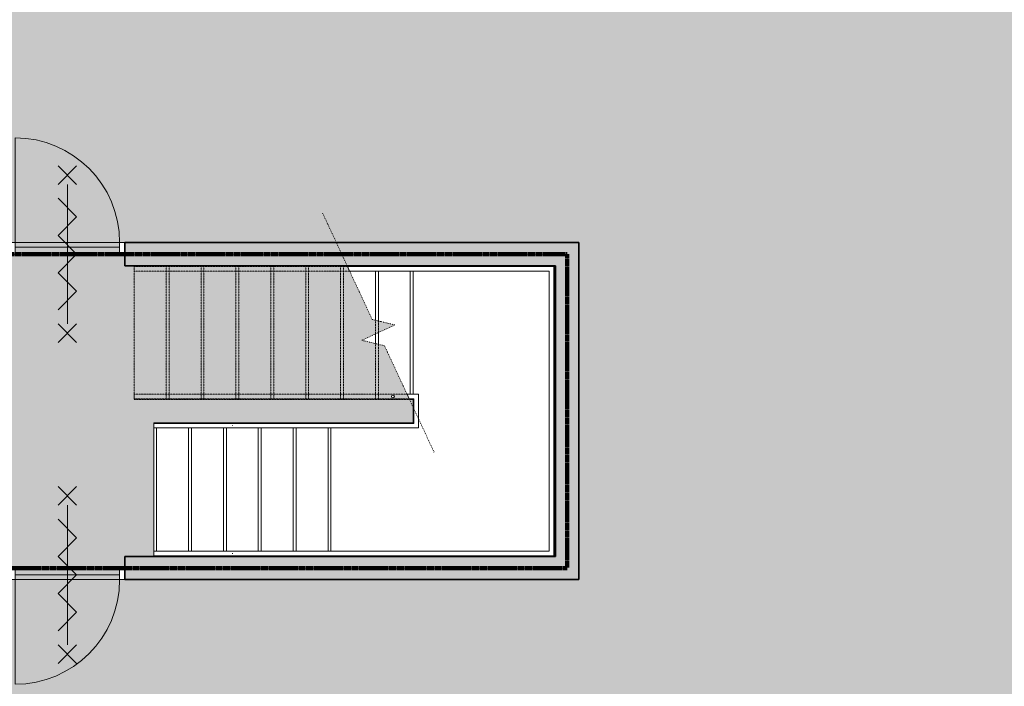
# Model space of a CAD drawing. Header units: millimetres. Extents: x 71235 to 117628, y -12665 to 42937.
# Tile 46 of 49: x 100688 to 109158, y 24248 to 29982. Entities that reach past the tile are written whole.
import ezdxf

# ---------------------------------------------------------------- set-up
doc = ezdxf.new("R2010")
doc.units = ezdxf.units.MM
for name, pattern in [('Dash dot', [15.875, 6.35, -4.7625, 0, -4.7625]), ('dash fine', [1.53, 1, -0.53]), ('dash-dash', [6, 3, -1, 1, -1]), ('Hidden', [4, 2, -2])]:
    doc.linetypes.add(name, pattern=pattern)
for name, color, linetype, lineweight in [('A-AREA-PATT', 32, 'Continuous', 9), ('A-DETL', 90, 'Continuous', 13), ('A-DOOR', 31, 'Continuous', 18), ('A-DOOR-FRAM', 31, 'Continuous', 13), ('A-FLOR-HRAL', 11, 'Continuous', 13), ('A-WALL', 113, 'Continuous', 18), ('A-WALL-PATT', 111, 'Continuous', 35), ('S-STRS', 31, 'Continuous', 13), ('S-STRS-MBND', 31, 'dash fine', 9)]:
    doc.layers.add(name, color=color, linetype=linetype, lineweight=lineweight)

# ---------------------------------------------------------------- blocks, each defined once
blk = doc.blocks.new('Railing - 25mm-7604650-plot_00')
at = {"layer": 'A-FLOR-HRAL'}
for start, end in [(360, 180), (180, 360)]:
    blk.add_arc((0, 0), 12.5, start, end, dxfattribs=at)
blk = doc.blocks.new('Railing - Railing-7604420-plot_00')
at = {"extrusion": (0, 0, -1), "zscale": -1, "rotation": 90.00000000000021}
blk.add_blockref('Railing - 25mm-7604650-plot_00', (-103898.4, 26741), dxfattribs=at)
blk = doc.blocks.new('Top Rail Type - Top Rail_Internal_-7604433-plot_00')
at = {"layer": 'A-FLOR-HRAL'}
for p, q in [((102556, 25411.3), (101840.6, 25411.3)), ((101840.6, 25371.3), (102556, 25371.3))]:
    blk.add_line(p, q, dxfattribs=at)
at = {"layer": 'A-FLOR-HRAL', "flags": 128}
for points in [[(101840.6, 25389.3), (101840.6, 25391.3), (101840.6, 25393.3)], [(102518.1, 25393.9), (102517.7, 25391.3), (102518.1, 25388.6)]]:
    blk.add_lwpolyline(points, dxfattribs=at)
blk = doc.blocks.new('Top Rail Type - Top Rail_Internal_-V12-plot_00')
at = {"layer": 'A-FLOR-HRAL', "linetype": 'dash fine'}
for p, q in [((101673, 27820.4), (101673, 27860.4)), ((103507.3, 27860.4), (101673, 27860.4)), ((103525.9, 27820.4), (101673, 27820.4))]:
    blk.add_line(p, q, dxfattribs=at)
at = {"layer": 'A-FLOR-HRAL'}
for p, q in [((103507.3, 27860.4), (103525.9, 27820.4)), ((104373, 27860.4), (103507.3, 27860.4)), ((104373, 27820.4), (103525.9, 27820.4)), ((105281.5, 27860.4), (104373, 27860.4)), ((105241.5, 27820.4), (104373, 27820.4)), ((105241.5, 25411.3), (105241.5, 27820.4)), ((105281.5, 25371.3), (105281.5, 27860.4)), ((101840.6, 25411.3), (101840.6, 25371.3)), ((101840.6, 25411.3), (103340.6, 25411.3)), ((103340.6, 25411.3), (105241.5, 25411.3)), ((101840.6, 25371.3), (103340.6, 25371.3)), ((103340.6, 25371.3), (105281.5, 25371.3))]:
    blk.add_line(p, q, dxfattribs=at)
blk = doc.blocks.new('Top Rail Type - Top Rail_Internal_-7604449-plot_00')
at = {"layer": 'A-FLOR-HRAL'}
for p, q in [((102556, 26510.2), (101840.6, 26510.2)), ((101840.6, 26470.2), (102556, 26470.2))]:
    blk.add_line(p, q, dxfattribs=at)
at = {"layer": 'A-FLOR-HRAL', "flags": 128}
for points in [[(101840.6, 26488.2), (101840.6, 26490.2), (101840.6, 26492.2)], [(102518.1, 26492.9), (102517.7, 26490.2), (102518.1, 26487.6)]]:
    blk.add_lwpolyline(points, dxfattribs=at)
blk = doc.blocks.new('Top Rail Type - Top Rail_Internal_-V13-plot_00')
at = {"layer": 'A-FLOR-HRAL', "linetype": 'dash fine'}
for p, q in [((101673, 26721), (101673, 26761)), ((104020, 26761), (101673, 26761)), ((104038.6, 26721), (101673, 26721))]:
    blk.add_line(p, q, dxfattribs=at)
at = {"layer": 'A-FLOR-HRAL'}
for p, q in [((104020, 26761), (104038.6, 26721)), ((104118.4, 26761), (104020, 26761)), ((104078.4, 26721), (104038.6, 26721)), ((104078.4, 26510.2), (104078.4, 26721)), ((104118.4, 26470.2), (104118.4, 26761)), ((101840.6, 26510.2), (101840.6, 26470.2)), ((101840.6, 26510.2), (103340.6, 26510.2)), ((101840.6, 26470.2), (103340.6, 26470.2)), ((103340.6, 26510.2), (104078.4, 26510.2)), ((103340.6, 26470.2), (104118.4, 26470.2))]:
    blk.add_line(p, q, dxfattribs=at)
blk = doc.blocks.new('200_32_ISR_deur_binnen - dagmaat 0900x2300-7587201-plot_00')
at = {"layer": 'A-DOOR', "lineweight": 13}
blk.add_hatch(color=256, dxfattribs=at).paths.add_polyline_path([(450, 60), (450, 100), (-450, 100), (-450, 60)])
for p, q in [((-450, 100), (-450, 1000)), ((-450, 100), (450, 100)), ((-450, 100), (-450, 60)), ((450, 100), (-450, 100)), ((450, 60), (450, 100)), ((-450, 60), (450, 60))]:
    blk.add_line(p, q, dxfattribs=at)
at = {"layer": 'A-DOOR', "linetype": 'Hidden', "lineweight": 13}
blk.add_line((-450, 60), (450, 60), dxfattribs=at)
at = {"layer": 'A-DOOR', "lineweight": 13}
blk.add_arc((-450, 100), 900, 360, 90, dxfattribs=at)
at = {"layer": 'A-DOOR-FRAM'}
for p, q in [((-450, 100), (-495, 100)), ((-450, 0), (-450, 100)), ((495, 100), (450, 100)), ((450, 100), (450, 0)), ((-495, 0), (-450, 0)), ((450, 0), (495, 0))]:
    blk.add_line(p, q, dxfattribs=at)
blk = doc.blocks.new('200_32_ISR_deur_binnen - dagmaat 0900x2300-7735273-plot_00')
at = {"layer": 'A-DOOR', "lineweight": 13}
blk.add_hatch(color=256, dxfattribs=at).paths.add_polyline_path([(450, -100), (450, -60), (-450, -60), (-450, -100)])
at = {"layer": 'A-DOOR', "linetype": 'Hidden', "lineweight": 13}
blk.add_line((-450, -60), (450, -60), dxfattribs=at)
at = {"layer": 'A-DOOR', "lineweight": 13}
for p, q in [((-450, -60), (450, -60)), ((-450, -100), (-450, -60)), ((450, -60), (450, -100)), ((-450, -100), (-450, -1000)), ((-450, -100), (450, -100)), ((450, -100), (-450, -100))]:
    blk.add_line(p, q, dxfattribs=at)
blk.add_arc((-450, -100), 900, 270, 0, dxfattribs=at)
at = {"layer": 'A-DOOR-FRAM'}
for p, q in [((-495, 0), (-450, 0)), ((-450, 0), (-450, -100)), ((450, -100), (450, 0)), ((450, 0), (495, 0)), ((-450, -100), (-495, -100)), ((495, -100), (450, -100))]:
    blk.add_line(p, q, dxfattribs=at)

msp = doc.modelspace()

# ---------------------------------------------------------------- hatches: boundary and pattern name
at = {"layer": 'A-AREA-PATT'}
h = msp.add_hatch(color=9, dxfattribs=at)
h.paths.add_polyline_path([(99627.7, 3359.1), (99646.7, 3359.1), (99646.7, 3465.5), (99627.7, 3465.5)])
h.paths.add_polyline_path([(104847.8, 3666.6), (104847.8, 3666.6), (104847.8, 3865.5), (104996.7, 3865.5), (104996.7, 3909), (105046.7, 3909), (105046.7, 4809), (104996.7, 4809), (104996.7, 8309), (105046.7, 8309), (105046.7, 9209), (104996.7, 9209), (104996.7, 9365.5), (107826.5, 9365.5), (107826.5, 9673), (110286.7, 9673), (110286.7, 13851.4), (109517.4, 13851.4), (109517.4, 14466.4), (109547.8, 14466.4), (109547.8, 16170.6), (109597.8, 16170.6), (109597.8, 17070.6), (109547.8, 17070.6), (109547.8, 17260.6), (109597.8, 17260.6), (109597.8, 18160.6), (109547.8, 18160.6), (109547.8, 21570.6), (109597.8, 21570.6), (109597.8, 22470.6), (109547.8, 22470.6), (109547.8, 22660.6), (109597.8, 22660.6), (109597.8, 23560.6), (109547.8, 23560.6), (109547.8, 26970.7), (109597.8, 26970.7), (109597.8, 27870.7), (109547.8, 27870.7), (109547.8, 28060.7), (109597.8, 28060.7), (109597.8, 28960.7), (109547.8, 28960.7), (109547.8, 32370.7), (109597.8, 32370.7), (109597.8, 33270.7), (109547.8, 33270.7), (109547.8, 33515.7), (109597.8, 33515.7), (109597.8, 34415.7), (109547.8, 34415.7), (109547.8, 36045.8), (107797.8, 36045.8), (107797.8, 30115.8), (106042.8, 30115.8), (106042.8, 30165.8), (105142.8, 30165.8), (105142.8, 30115.8), (104952.8, 30115.8), (104952.8, 30165.8), (104052.8, 30165.8), (104052.8, 30115.8), (100642.7, 30115.8), (100642.7, 30165.8), (99742.7, 30165.8), (99742.7, 30115.8), (99552.7, 30115.8), (99552.7, 30165.8), (98652.7, 30165.8), (98652.7, 30115.8), (95242.7, 30115.8), (95242.7, 30165.8), (94342.7, 30165.8), (94342.7, 30115.8), (94097.7, 30115.8), (94097.7, 30165.8), (93197.7, 30165.8), (93197.7, 30115.8), (92397.7, 30115.8), (92397.7, 30165.8), (91497.7, 30165.8), (91497.7, 30115.8), (90697.7, 30115.8), (90697.7, 30165.8), (89797.7, 30165.8), (89797.7, 30115.8), (88997.7, 30115.8), (88997.7, 30165.8), (88097.7, 30165.8), (88097.7, 30115.8), (87397.7, 30115.8), (87397.7, 33315.2), (87197.4, 33315.2), (87197.4, 33365.2), (86297.4, 33365.2), (86297.4, 33315.2), (85997.4, 33315.2), (85997.4, 33365.2), (85097.4, 33365.2), (85097.4, 33315.2), (81658.1, 33315.2), (81567.7, 33224.7), (81532.3, 33260.1), (80895.9, 32623.7), (80931.3, 32588.3), (80797.4, 32454.5), (80797.4, 26311.5), (80747.4, 26311.5), (80747.4, 25411.5), (80797.4, 25411.5), (80797.4, 25111.5), (80747.4, 25111.5), (80747.4, 24211.5), (80797.4, 24211.5), (80797.4, 22565.2), (86147.4, 22565.2), (86147.4, 22365.2), (85862.4, 22332.9), (85862.4, 20165.2), (86447.4, 20165.2), (86447.4, 19565.2), (85862.4, 19565.2), (85862.4, 19165.3), (80017.9, 19165.3), (80017.9, 15555.3), (82370.3, 15555.3), (82370.3, 14515.7), (84347.7, 14515.7), (84347.7, 12760.7), (84297.7, 12760.7), (84297.7, 11860.7), (84347.7, 11860.7), (84347.7, 11670.7), (84297.7, 11670.7), (84297.7, 10770.7), (84347.7, 10770.7), (84347.7, 7360.6), (84297.7, 7360.6), (84297.7, 6460.6), (84347.7, 6460.6), (84347.7, 6270.6), (84297.7, 6270.6), (84297.7, 5370.6), (84347.7, 5370.6), (84347.7, 3685.6), (86107.7, 3685.6), (86107.7, 5445.6), (86157.7, 5445.6), (86157.7, 6220.6), (86107.7, 6220.6), (86107.7, 6265.6), (85847.4, 6265.6), (85847.4, 14015.7), (94347.7, 14015.7), (94347.7, 12810.7), (94297.7, 12810.7), (94297.7, 11910.7), (94347.7, 11910.7), (94347.7, 10065.7), (96777.8, 10065.7), (96777.8, 10665.7), (96827.8, 10665.7), (96827.8, 11565.7), (96777.8, 11565.7), (96777.8, 14015.7), (100677.8, 14015.7), (100677.8, 6265.6), (99847.7, 6265.6), (99847.7, 3666.6), (99953.6, 3666.6), (99953.6, 3685.6), (104847.8, 3685.6)])
h.paths.add_polyline_path([(99807.7, 4165.6), (99807.7, 5965.6), (99797.7, 5965.6), (99797.7, 4165.6)])
h.paths.add_polyline_path([(85897.4, 6410.6), (85897.4, 7310.6), (85887.4, 7310.6), (85887.4, 6410.6)])
h.paths.add_polyline_path([(95192.7, 9965.7), (95992.7, 9965.7), (95992.7, 10025.7), (94392.7, 10025.7), (94392.7, 9965.7)])
h.paths.add_polyline_path([(102647.6, 11465.4), (102047.6, 11465.4), (102047.6, 12065.4), (102647.6, 12065.4)])
h.paths.add_polyline_path([(99177.8, 13965.7), (99177.8, 13975.7), (98277.8, 13975.7), (98277.8, 13965.7)])
h.paths.add_polyline_path([(86947.4, 13965.7), (86947.4, 13975.7), (86047.4, 13975.7), (86047.4, 13965.7), (86447.4, 13965.7)])
h.paths.add_polyline_path([(105304.2, 15865.8), (105089.8, 15865.8), (105089.8, 15915.8), (104189.8, 15915.8), (104189.8, 15865.8), (101379.8, 15865.8), (101379.8, 15915.8), (100479.8, 15915.8), (100479.8, 15865.8), (100089.8, 15865.8), (100089.8, 15915.8), (99189.8, 15915.8), (99189.8, 15865.8), (96379.8, 15865.8), (96379.8, 15915.8), (95479.8, 15915.8), (95479.8, 15865.8), (94644.8, 15865.8), (94644.8, 15915.8), (93869.8, 15915.8), (93869.8, 15865.8), (93079.8, 15865.8), (93079.8, 15915.8), (92304.8, 15915.8), (92304.8, 15865.8), (91514.8, 15865.8), (91514.8, 15915.8), (90739.8, 15915.8), (90739.8, 15865.8), (90439.8, 15865.8), (90439.8, 15915.8), (89664.8, 15915.8), (89664.8, 15865.8), (87639.8, 15865.8), (87639.8, 23365.8), (87839.8, 23365.8), (87839.8, 23315.8), (88614.8, 23315.8), (88614.8, 23365.8), (90739.8, 23365.8), (90739.8, 23315.8), (91514.8, 23315.8), (91514.8, 23365.8), (92304.8, 23365.8), (92304.8, 23315.8), (93079.8, 23315.8), (93079.8, 23365.8), (93869.8, 23365.8), (93869.8, 23315.8), (94644.8, 23315.8), (94644.8, 23365.8), (95479.8, 23365.8), (95479.8, 23315.8), (96379.8, 23315.8), (96379.8, 23365.8), (99189.8, 23365.8), (99189.8, 23315.8), (100089.8, 23315.8), (100089.8, 23365.8), (100479.8, 23365.8), (100479.8, 23315.8), (101379.8, 23315.8), (101379.8, 23365.8), (104189.8, 23365.8), (104189.8, 23315.8), (105089.8, 23315.8), (105089.8, 23365.8), (105334.8, 23365.8), (105334.8, 15865.8), (105322.3, 15865.8)])
h.paths.add_polyline_path([(83755, 19205.3), (83755, 19215.3), (82855, 19215.3), (82855, 19205.3), (83047.5, 19205.3)])
h.paths.add_polyline_path([(85812.4, 21145.2), (85822.4, 21145.2), (85822.4, 21920.2), (85812.4, 21920.2), (85812.4, 21256.4)])
h.paths.add_polyline_path([(86447.4, 24961.5), (85847.4, 24961.5), (85847.4, 25561.5), (85948.2, 25561.5), (85948.2, 28065.8), (88547.4, 28065.8), (88547.4, 28265.6), (89147.4, 28265.6), (89147.7, 28065.8), (105497.8, 28065.8), (105497.8, 25165.7), (86447.4, 25165.7)])
h.paths.add_polyline_path([(100647.7, 25205.7), (101547.7, 25205.7), (101547.7, 25265.7), (100647.7, 25265.7)])
h.paths.add_polyline_path([(99698.6, 25205.7), (99785.4, 25205.7), (99785.4, 25265.7), (99010.4, 25265.7), (99010.4, 25205.7)])
h.paths.add_polyline_path([(95614.2, 25205.7), (95935.2, 25205.7), (95935.2, 25265.7), (95160.2, 25265.7), (95160.2, 25205.7), (95284.8, 25205.7)])
h.paths.add_polyline_path([(101547.7, 27965.8), (101547.7, 28025.8), (100647.7, 28025.8), (100647.7, 27965.8)])
h.paths.add_polyline_path([(93572.1, 28015.8), (93747.2, 28015.8), (93747.2, 28025.8), (92847.2, 28025.8), (92847.2, 28015.8)])
h.paths.add_polyline_path([(90097.3, 28015.8), (90097.3, 28025.8), (89197.3, 28025.8), (89197.3, 28015.8), (89487.7, 28015.8)])
h.paths.add_polyline_path([(87048.2, 28015.8), (87048.2, 28025.8), (86148.2, 28025.8), (86148.2, 28015.8), (86447.4, 28015.8)])
h = msp.add_hatch(color=9, dxfattribs=at)
h.paths.add_polyline_path([(101592.7, 25265.7), (101592.7, 25365.7), (105297.8, 25365.9), (105297.8, 27865.8), (105286.9, 27865.8), (105286.9, 25365.9), (101840.6, 25365.9), (101840.6, 26515.6), (104073, 26515.6), (104073, 26715.6), (104041.1, 26715.6), (103825.8, 27177.4), (103631.3, 27224.7), (103914.6, 27356.8), (103720.1, 27404), (103504.8, 27865.8), (101592.7, 27865.8), (101592.7, 27965.8), (100602.7, 27965.8), (100602.7, 27865.8), (99947.7, 27865.8), (99947.7, 25365.7), (100602.7, 25365.7), (100602.7, 25265.7), (101547.7, 25265.7)])
h.paths.add_polyline_path([(103898.4, 26728.5), (103892.9, 26729.7), (103888.6, 26733.2), (103886.2, 26738.2), (103886.2, 26743.8), (103888.6, 26748.8), (103892.9, 26752.3), (103898.4, 26753.5), (103903.8, 26752.3), (103908.1, 26748.8), (103910.5, 26743.8), (103910.5, 26738.2), (103908.1, 26733.2), (103903.8, 26729.7)])
at = {"layer": 'A-WALL-PATT', "lineweight": 18}
h = msp.add_hatch(color=256, dxfattribs=at)
h.paths.add_polyline_path([(105297.8, 27865.8), (105297.8, 28065.8), (101592.7, 28065.8), (101592.7, 27865.8), (105059.3, 27865.8)])
h.paths.add_polyline_path([(100602.7, 27865.8), (100602.7, 28065.8), (93797.2, 28065.8), (93797.2, 27865.8), (99947.7, 27865.8)])
msp.add_hatch(color=256, dxfattribs=at).paths.add_polyline_path([(105497.8, 25365.7), (105497.8, 28065.8), (105297.8, 28065.8), (105297.8, 25365.7), (105314.6, 25365.7)])
h = msp.add_hatch(color=256, dxfattribs=at)
h.paths.add_polyline_path([(105497.8, 25165.7), (105497.8, 25365.7), (101592.7, 25365.7), (101592.7, 25165.7), (105314.6, 25165.7)])
h.paths.add_polyline_path([(100602.7, 25165.7), (100602.7, 25365.7), (99830.4, 25365.7), (99830.4, 25165.7), (99947.7, 25165.7)])
h.paths.add_polyline_path([(98965.4, 25165.7), (98965.4, 25365.7), (95980.2, 25365.7), (95980.2, 25165.7), (98847.7, 25165.7)])
h.paths.add_polyline_path([(94897.7, 25165.7), (95115.2, 25165.7), (95115.2, 25365.7), (93997.2, 25365.7), (93997.2, 25165.7)])

# ---------------------------------------------------------------- linework, layer by layer
at = {"layer": 'A-DETL'}
for p, q in [((101017.7, 28725.8), (101177.7, 28565.8)), ((101177.7, 28725.8), (101017.7, 28565.8)), ((101097.7, 28565.8), (101097.7, 27365.8)), ((101017.7, 28445.8), (101177.7, 28285.8)), ((101017.7, 28125.8), (101177.7, 28285.8)), ((101017.7, 28125.8), (101177.7, 27965.8)), ((101017.7, 27805.8), (101177.7, 27965.8)), ((101017.7, 27805.8), (101177.7, 27645.8)), ((101017.7, 27485.8), (101177.7, 27645.8)), ((101017.7, 27365.8), (101177.7, 27205.8)), ((101177.7, 27365.8), (101017.7, 27205.8)), ((101017.7, 25965.7), (101177.7, 25805.7)), ((101177.7, 25965.7), (101017.7, 25805.7)), ((101097.7, 25805.7), (101097.7, 24605.7)), ((101017.7, 25685.7), (101177.7, 25525.7)), ((101017.7, 25365.7), (101177.7, 25525.7)), ((101017.7, 25365.7), (101177.7, 25205.7)), ((101017.7, 25045.7), (101177.7, 25205.7)), ((101017.7, 25045.7), (101177.7, 24885.7)), ((101017.7, 24725.7), (101177.7, 24885.7)), ((101017.7, 24605.7), (101177.7, 24445.7)), ((101177.7, 24605.7), (101017.7, 24445.7))]:
    msp.add_line(p, q, dxfattribs=at)
at = {"layer": 'A-DETL', "linetype": 'dash-dash', "lineweight": 100}
for p, q in [((99897.7, 27965.8), (105397.8, 27965.8)), ((105397.8, 27965.8), (105397.8, 25265.7)), ((105397.8, 25265.7), (99897.7, 25265.7))]:
    msp.add_line(p, q, dxfattribs=at)
at = {"layer": 'A-WALL', "lineweight": 35}
for p, q in [((105497.8, 28065.8), (101592.7, 28065.8)), ((101592.7, 28065.8), (101592.7, 27865.8)), ((105497.8, 25165.7), (105497.8, 28065.8)), ((101592.7, 27865.8), (105297.8, 27865.8)), ((105297.8, 27865.8), (105297.8, 25365.7)), ((105297.8, 25365.7), (101592.7, 25365.7)), ((101592.7, 25365.7), (101592.7, 25165.7)), ((101592.7, 25165.7), (105497.8, 25165.7))]:
    msp.add_line(p, q, dxfattribs=at)
at = {"layer": 'S-STRS'}
for p, q in [((103748, 27860.4), (103748, 27865.8)), ((103748, 27397.2), (103748, 27820.4)), ((103773, 27860.4), (103773, 27865.8)), ((103773, 27391.2), (103773, 27820.4)), ((104048, 27860.4), (104048, 27865.8)), ((104048, 26761), (104048, 27820.4)), ((104073, 27860.4), (104073, 27865.8)), ((104073, 26761), (104073, 27820.4)), ((105286.9, 25365.9), (105286.9, 27865.8)), ((103748, 27196.3), (103748, 27279.1)), ((103773, 27190.3), (103773, 27290.7)), ((104073, 26715.6), (104041.1, 26715.6)), ((104048, 26715.6), (104048, 26721)), ((104073, 26715.6), (104073, 26721)), ((104073, 26715.6), (104073, 26515.6)), ((101840.6, 26515.6), (101840.6, 26510.2)), ((101840.6, 26515.6), (102140.6, 26515.6)), ((101865.6, 26515.6), (101865.6, 26510.2)), ((102140.6, 26515.6), (102440.6, 26515.6)), ((102140.6, 26515.6), (102140.6, 26510.2)), ((102165.6, 26515.6), (102165.6, 26510.2)), ((102440.6, 26515.6), (102740.6, 26515.6)), ((102440.6, 26515.6), (102440.6, 26510.2)), ((102465.6, 26515.6), (102465.6, 26510.2)), ((102740.6, 26515.6), (103040.6, 26515.6)), ((102740.6, 26515.6), (102740.6, 26510.2)), ((102765.6, 26515.6), (102765.6, 26510.2)), ((103040.6, 26515.6), (103340.6, 26515.6)), ((103040.6, 26515.6), (103040.6, 26510.2)), ((103065.6, 26515.6), (103065.6, 26510.2)), ((104073, 26515.6), (103340.6, 26515.6)), ((103340.6, 26515.6), (103340.6, 26510.2)), ((103365.6, 26515.6), (103365.6, 26510.2)), ((101840.6, 26470.2), (101840.6, 25411.3)), ((101865.6, 26470.2), (101865.6, 25411.3)), ((102140.6, 26470.2), (102140.6, 25411.3)), ((102165.6, 26470.2), (102165.6, 25411.3)), ((102440.6, 26470.2), (102440.6, 25411.3)), ((102465.6, 26470.2), (102465.6, 25411.3)), ((102740.6, 26470.2), (102740.6, 25411.3)), ((102765.6, 26470.2), (102765.6, 25411.3)), ((103040.6, 26470.2), (103040.6, 25411.3)), ((103065.6, 26470.2), (103065.6, 25411.3)), ((103340.6, 26470.2), (103340.6, 25411.3)), ((103365.6, 26470.2), (103365.6, 25411.3)), ((101840.6, 25371.3), (101840.6, 25365.9)), ((101840.6, 25365.9), (102140.6, 25365.9)), ((101865.6, 25371.3), (101865.6, 25365.9)), ((102140.6, 25371.3), (102140.6, 25365.9)), ((102140.6, 25365.9), (102440.6, 25365.9)), ((102165.6, 25371.3), (102165.6, 25365.9)), ((102440.6, 25371.3), (102440.6, 25365.9)), ((102440.6, 25365.9), (102740.6, 25365.9)), ((102465.6, 25371.3), (102465.6, 25365.9)), ((102740.6, 25371.3), (102740.6, 25365.9)), ((102740.6, 25365.9), (103040.6, 25365.9)), ((102765.6, 25371.3), (102765.6, 25365.9)), ((103040.6, 25371.3), (103040.6, 25365.9)), ((103040.6, 25365.9), (103340.6, 25365.9)), ((103065.6, 25371.3), (103065.6, 25365.9)), ((103340.6, 25371.3), (103340.6, 25365.9)), ((103340.6, 25365.9), (105286.9, 25365.9)), ((103365.6, 25371.3), (103365.6, 25365.9))]:
    msp.add_line(p, q, dxfattribs=at)
at = {"layer": 'S-STRS-MBND', "linetype": 'Dash dot', "lineweight": 13}
for p, q in [((103293.5, 28319), (103720.1, 27404)), ((103720.1, 27404), (103914.6, 27356.8)), ((103914.6, 27356.8), (103631.3, 27224.7)), ((103631.3, 27224.7), (103825.8, 27177.4)), ((103825.8, 27177.4), (104252.4, 26262.4))]:
    msp.add_line(p, q, dxfattribs=at)
at = {"layer": 'S-STRS-MBND'}
for p, q in [((101673, 26715.6), (101673, 27865.8)), ((103504.8, 27865.8), (101673, 27865.8)), ((101948, 26715.6), (101948, 27865.8)), ((101973, 26715.6), (101973, 27865.8)), ((102248, 26715.6), (102248, 27865.8)), ((102273, 26715.6), (102273, 27865.8)), ((102548, 26715.6), (102548, 27865.8)), ((102573, 26715.6), (102573, 27865.8)), ((102848, 26715.6), (102848, 27865.8)), ((102873, 26715.6), (102873, 27865.8)), ((103148, 26715.6), (103148, 27865.8)), ((103173, 26715.6), (103173, 27865.8)), ((103448, 26715.6), (103448, 27865.8)), ((103473, 26715.6), (103473, 27865.8)), ((103748, 27279.1), (103748, 27397.2)), ((103773, 27290.7), (103773, 27391.2)), ((103748, 26715.6), (103748, 27196.3)), ((103773, 26715.6), (103773, 27190.3)), ((104041.1, 26715.6), (101673, 26715.6))]:
    msp.add_line(p, q, dxfattribs=at)

# ---------------------------------------------------------------- block references
at = {"layer": 'A-DOOR-FRAM'}
for name, p in [('200_32_ISR_deur_binnen - dagmaat 0900x2300-7587201-plot_00', (101097.7, 27965.8)), ('200_32_ISR_deur_binnen - dagmaat 0900x2300-7735273-plot_00', (101097.7, 25265.7))]:
    msp.add_blockref(name, p, dxfattribs=at)
at = {"layer": 'A-FLOR-HRAL'}
for name in ['Top Rail Type - Top Rail_Internal_-V12-plot_00', 'Top Rail Type - Top Rail_Internal_-V13-plot_00', 'Railing - Railing-7604420-plot_00', 'Top Rail Type - Top Rail_Internal_-7604449-plot_00', 'Top Rail Type - Top Rail_Internal_-7604433-plot_00']:
    msp.add_blockref(name, (0, 0), dxfattribs=at)

doc.saveas('drawing.dxf')
